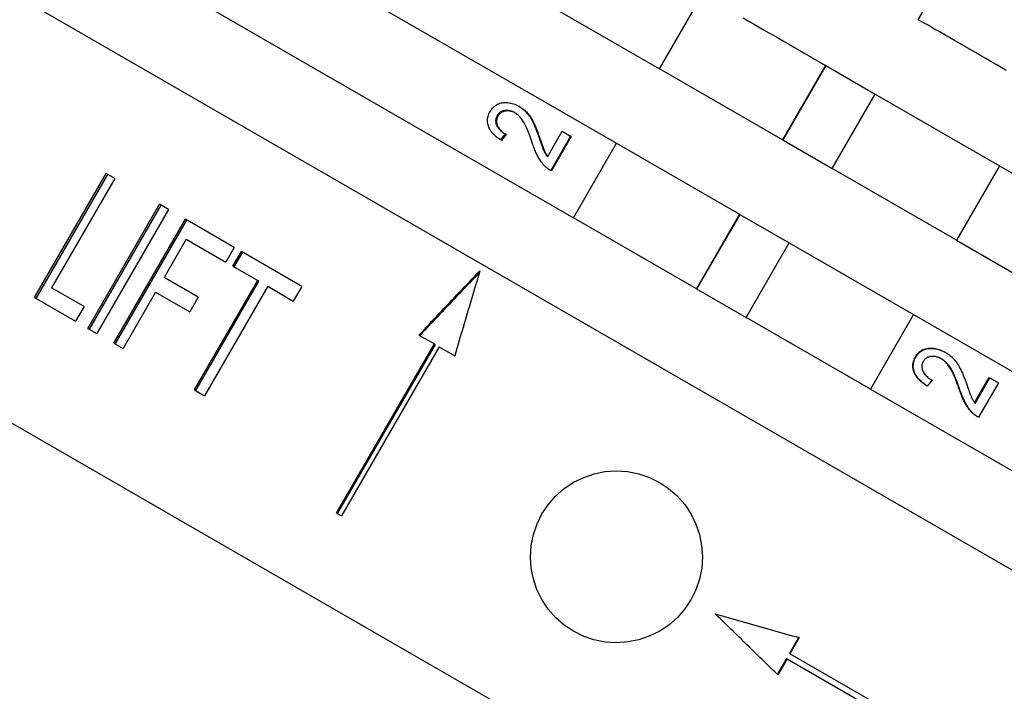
# Model space of a CAD drawing. Header units: millimetres. Extents: x 1145 to 3707, y 526 to 1459.
# Tile 5 of 18: x 1313 to 1348, y 979 to 1002. Entities that reach past the tile are written whole.
import ezdxf

# ---------------------------------------------------------------- set-up
doc = ezdxf.new("R2010")
doc.units = ezdxf.units.MM
doc.layers.add('DETAIL', color=2, linetype='Continuous')

msp = doc.modelspace()

# ---------------------------------------------------------------- linework, layer by layer
at = {"layer": 'DETAIL'}
for p, q in [((1314.522, 1012.666), (1335.554, 1000.524)), ((1313.022, 1010.068), (1334.054, 997.926)), ((1311.522, 1007.47), (1332.554, 995.327)), ((1309.156, 1005.372), (1365.448, 972.872)), ((1344.58, 1002.241), (1346.08, 1004.839)), ((1335.554, 1000.524), (1337.054, 1003.122)), ((1339.844, 998.047), (1335.554, 1000.524)), ((1341.344, 1000.645), (1339.844, 998.047)), ((1341.35, 1000.641), (1339.85, 998.043)), ((1341.35, 1000.641), (1341.344, 1000.645)), ((1341.35, 1000.641), (1343.08, 999.643)), ((1341.58, 997.045), (1343.08, 999.643)), ((1343.08, 999.643), (1347.408, 997.144)), ((1330.68, 999.2), (1330.651, 999.217)), ((1331.642, 997.459), (1332.156, 998.35)), ((1332.156, 998.35), (1332.452, 998.179)), ((1330.174, 998.253), (1330.01, 998.042)), ((1330.039, 998.025), (1330.01, 998.042)), ((1330.204, 998.236), (1330.039, 998.025)), ((1330.204, 998.236), (1330.174, 998.253)), ((1331.394, 998.072), (1331.367, 998.087)), ((1332.452, 998.179), (1331.758, 996.977)), ((1332.476, 998.166), (1331.782, 996.964)), ((1332.476, 998.166), (1332.452, 998.179)), ((1339.85, 998.043), (1339.844, 998.047)), ((1339.85, 998.043), (1341.58, 997.045)), ((1332.554, 995.327), (1334.054, 997.926)), ((1334.054, 997.926), (1338.344, 995.449)), ((1331.782, 996.964), (1331.758, 996.977)), ((1345.908, 994.546), (1341.58, 997.045)), ((1347.408, 997.144), (1345.908, 994.546)), ((1347.408, 997.144), (1370.582, 983.765)), ((1313.757, 992.541), (1316.257, 996.871)), ((1313.816, 992.507), (1316.316, 996.837)), ((1316.552, 996.701), (1314.348, 992.882)), ((1316.552, 996.701), (1316.257, 996.871)), ((1315.615, 991.468), (1318.115, 995.798)), ((1315.669, 991.437), (1318.169, 995.767)), ((1318.432, 995.615), (1315.932, 991.285)), ((1318.432, 995.615), (1318.115, 995.798)), ((1316.517, 990.947), (1319.017, 995.277)), ((1316.568, 990.918), (1319.068, 995.248)), ((1320.72, 994.294), (1319.017, 995.277)), ((1336.844, 992.851), (1332.554, 995.327)), ((1338.344, 995.449), (1336.844, 992.851)), ((1338.35, 995.445), (1336.85, 992.847)), ((1338.35, 995.445), (1338.344, 995.449)), ((1338.35, 995.445), (1340.08, 994.447)), ((1319.048, 994.577), (1318.275, 993.237)), ((1319.048, 994.577), (1320.425, 993.783)), ((1345.908, 994.546), (1369.082, 981.166)), ((1320.72, 994.294), (1320.425, 993.783)), ((1338.58, 991.848), (1340.08, 994.447)), ((1340.08, 994.447), (1344.408, 991.948)), ((1302.656, 994.114), (1358.948, 961.614)), ((1320.676, 993.637), (1320.972, 994.149)), ((1320.721, 993.612), (1321.016, 994.123)), ((1323.076, 992.934), (1320.972, 994.149)), ((1320.676, 993.637), (1321.541, 993.138)), ((1319.463, 992.551), (1318.275, 993.237)), ((1315.482, 992.227), (1314.348, 992.882)), ((1319.337, 989.32), (1321.541, 993.138)), ((1319.378, 989.295), (1321.583, 993.114)), ((1321.893, 992.935), (1319.688, 989.117)), ((1321.583, 993.114), (1321.541, 993.138)), ((1321.893, 992.935), (1322.781, 992.422)), ((1323.076, 992.934), (1322.781, 992.422)), ((1336.85, 992.847), (1336.844, 992.851)), ((1336.85, 992.847), (1338.58, 991.848)), ((1313.757, 992.541), (1315.186, 991.716)), ((1317.979, 992.726), (1316.844, 990.759)), ((1317.979, 992.726), (1319.168, 992.04)), ((1319.463, 992.551), (1319.168, 992.04)), ((1315.482, 992.227), (1315.186, 991.716)), ((1342.908, 989.35), (1338.58, 991.848)), ((1344.408, 991.948), (1342.908, 989.35)), ((1344.408, 991.948), (1367.582, 978.568)), ((1315.615, 991.468), (1315.932, 991.285)), ((1327.165, 991.234), (1327.703, 990.923)), ((1316.517, 990.947), (1316.844, 990.759)), ((1324.292, 985.015), (1327.703, 990.923)), ((1327.728, 990.909), (1324.317, 985)), ((1327.87, 990.827), (1324.458, 984.919)), ((1327.728, 990.909), (1327.703, 990.923)), ((1327.87, 990.827), (1328.412, 990.514)), ((1345.515, 990.635), (1345.533, 990.624)), ((1346.546, 988.868), (1347.054, 989.749)), ((1346.562, 988.845), (1347.076, 989.736)), ((1347.054, 989.749), (1347.076, 989.736)), ((1347.076, 989.736), (1347.374, 989.564)), ((1344.876, 989.459), (1344.893, 989.449)), ((1345.059, 989.66), (1344.893, 989.449)), ((1347.374, 989.564), (1346.68, 988.362)), ((1319.337, 989.32), (1319.688, 989.117)), ((1342.908, 989.35), (1366.082, 975.97)), ((1324.292, 985.015), (1324.458, 984.919)), ((1340.405, 980.679), (1340.083, 980.121)), ((1340.426, 980.673), (1340.101, 980.11)), ((1340.083, 980.121), (1340.101, 980.11)), ((1345.207, 977.162), (1340.101, 980.11)), ((1339.983, 979.948), (1339.661, 979.39)), ((1340.001, 979.937), (1339.676, 979.374)), ((1339.983, 979.948), (1340.001, 979.937)), ((1340.001, 979.937), (1345.107, 976.989))]:
    msp.add_line(p, q, dxfattribs=at)
at = {"layer": 'DETAIL', "flags": 128}
for points in [[(1338.472, 1002.303), (1338.65, 1002.2), (1338.829, 1002.097), (1339.007, 1001.994), (1339.186, 1001.891), (1339.365, 1001.787), (1339.544, 1001.684), (1339.724, 1001.58), (1339.903, 1001.477), (1340.083, 1001.373), (1340.263, 1001.269), (1340.443, 1001.165), (1340.623, 1001.061), (1340.803, 1000.957), (1340.983, 1000.853), (1341.164, 1000.749), (1341.344, 1000.645)], [(1347.652, 1000.467), (1347.472, 1000.571), (1347.291, 1000.675), (1347.111, 1000.779), (1346.931, 1000.884), (1346.75, 1000.988), (1346.57, 1001.092), (1346.389, 1001.196), (1346.208, 1001.301), (1346.027, 1001.405), (1345.847, 1001.509), (1345.666, 1001.614), (1345.485, 1001.718), (1345.304, 1001.823), (1345.123, 1001.927), (1344.942, 1002.032), (1344.761, 1002.136), (1344.58, 1002.241)], [(1329.646, 999.039), (1329.673, 999.081), (1329.701, 999.12), (1329.73, 999.157), (1329.762, 999.19), (1329.796, 999.22), (1329.831, 999.246), (1329.868, 999.27), (1329.907, 999.291), (1329.947, 999.309), (1329.99, 999.323), (1330.034, 999.335), (1330.08, 999.343), (1330.127, 999.348), (1330.174, 999.351), (1330.221, 999.35), (1330.268, 999.347), (1330.316, 999.341), (1330.363, 999.332), (1330.411, 999.32), (1330.459, 999.305), (1330.507, 999.287), (1330.554, 999.267), (1330.602, 999.243), (1330.651, 999.217)], [(1330.01, 998.042), (1329.956, 998.08), (1329.906, 998.117), (1329.859, 998.156), (1329.816, 998.195), (1329.775, 998.234), (1329.739, 998.274), (1329.705, 998.314), (1329.675, 998.355), (1329.648, 998.396), (1329.625, 998.437), (1329.604, 998.48), (1329.588, 998.522), (1329.574, 998.565), (1329.564, 998.608), (1329.557, 998.651), (1329.554, 998.694), (1329.553, 998.737), (1329.557, 998.78), (1329.563, 998.823), (1329.573, 998.866), (1329.587, 998.909), (1329.603, 998.952), (1329.623, 998.996), (1329.646, 999.039)], [(1330.511, 998.991), (1330.481, 999.008), (1330.451, 999.022), (1330.421, 999.035), (1330.391, 999.046), (1330.362, 999.055), (1330.332, 999.063), (1330.302, 999.068), (1330.273, 999.072), (1330.243, 999.074), (1330.214, 999.075), (1330.184, 999.073), (1330.155, 999.07), (1330.126, 999.065), (1330.098, 999.058), (1330.072, 999.05), (1330.047, 999.039), (1330.023, 999.027), (1330, 999.013), (1329.979, 998.997), (1329.959, 998.98), (1329.94, 998.961), (1329.922, 998.94), (1329.906, 998.917), (1329.89, 998.893)], [(1330.525, 998.983), (1330.496, 998.998), (1330.467, 999.011), (1330.438, 999.023), (1330.409, 999.033), (1330.38, 999.041), (1330.351, 999.048), (1330.322, 999.052), (1330.293, 999.056), (1330.264, 999.057), (1330.235, 999.057), (1330.207, 999.055), (1330.178, 999.051), (1330.15, 999.046), (1330.123, 999.039), (1330.098, 999.03), (1330.074, 999.019), (1330.05, 999.007), (1330.029, 998.993), (1330.008, 998.978), (1329.988, 998.961), (1329.97, 998.942), (1329.952, 998.921), (1329.936, 998.899), (1329.921, 998.875)], [(1331.105, 997.975), (1331.079, 998.054), (1331.053, 998.129), (1331.027, 998.201), (1331.002, 998.268), (1330.977, 998.333), (1330.953, 998.393), (1330.928, 998.449), (1330.905, 998.502), (1330.881, 998.551), (1330.859, 998.597), (1330.836, 998.638), (1330.814, 998.676), (1330.792, 998.711), (1330.769, 998.745), (1330.746, 998.777), (1330.722, 998.807), (1330.697, 998.836), (1330.672, 998.863), (1330.647, 998.888), (1330.621, 998.912), (1330.594, 998.934), (1330.567, 998.955), (1330.539, 998.974), (1330.511, 998.991)], [(1330.651, 999.217), (1330.687, 999.195), (1330.722, 999.172), (1330.757, 999.147), (1330.79, 999.121), (1330.823, 999.094), (1330.855, 999.066), (1330.885, 999.036), (1330.915, 999.005), (1330.944, 998.972), (1330.972, 998.937), (1331, 998.9), (1331.027, 998.861), (1331.053, 998.82), (1331.079, 998.776), (1331.105, 998.73), (1331.13, 998.683), (1331.155, 998.631), (1331.181, 998.572), (1331.209, 998.508), (1331.238, 998.436), (1331.268, 998.359), (1331.3, 998.275), (1331.333, 998.184), (1331.367, 998.087)], [(1330.68, 999.2), (1330.717, 999.178), (1330.752, 999.155), (1330.786, 999.13), (1330.82, 999.104), (1330.852, 999.077), (1330.883, 999.049), (1330.914, 999.019), (1330.944, 998.988), (1330.972, 998.955), (1331.001, 998.921), (1331.028, 998.884), (1331.055, 998.845), (1331.082, 998.803), (1331.107, 998.76), (1331.133, 998.714), (1331.157, 998.667), (1331.182, 998.615), (1331.209, 998.556), (1331.236, 998.492), (1331.265, 998.421), (1331.295, 998.343), (1331.327, 998.259), (1331.359, 998.169), (1331.394, 998.072)], [(1329.89, 998.893), (1329.876, 998.865), (1329.864, 998.838), (1329.854, 998.811), (1329.847, 998.783), (1329.841, 998.756), (1329.839, 998.728), (1329.838, 998.7), (1329.84, 998.672), (1329.844, 998.644), (1329.851, 998.616), (1329.86, 998.588), (1329.871, 998.559), (1329.885, 998.531), (1329.9, 998.503), (1329.918, 998.476), (1329.938, 998.449), (1329.96, 998.423), (1329.984, 998.397), (1330.01, 998.372), (1330.039, 998.347), (1330.07, 998.323), (1330.102, 998.299), (1330.137, 998.276), (1330.174, 998.253)], [(1329.921, 998.875), (1329.907, 998.848), (1329.895, 998.82), (1329.885, 998.793), (1329.877, 998.766), (1329.872, 998.738), (1329.87, 998.71), (1329.869, 998.682), (1329.871, 998.654), (1329.875, 998.626), (1329.882, 998.598), (1329.891, 998.57), (1329.902, 998.541), (1329.915, 998.513), (1329.931, 998.486), (1329.948, 998.458), (1329.968, 998.432), (1329.99, 998.405), (1330.014, 998.38), (1330.04, 998.355), (1330.069, 998.33), (1330.099, 998.306), (1330.132, 998.282), (1330.167, 998.259), (1330.204, 998.236)], [(1331.559, 997.126), (1331.535, 997.151), (1331.512, 997.176), (1331.49, 997.201), (1331.468, 997.228), (1331.447, 997.255), (1331.426, 997.283), (1331.406, 997.312), (1331.386, 997.341), (1331.367, 997.371), (1331.348, 997.402), (1331.33, 997.433), (1331.312, 997.466), (1331.295, 997.499), (1331.278, 997.534), (1331.261, 997.571), (1331.244, 997.609), (1331.226, 997.649), (1331.209, 997.691), (1331.192, 997.734), (1331.174, 997.779), (1331.157, 997.825), (1331.14, 997.873), (1331.123, 997.923), (1331.105, 997.975)], [(1331.367, 998.087), (1331.385, 998.033), (1331.403, 997.982), (1331.419, 997.935), (1331.435, 997.89), (1331.45, 997.849), (1331.464, 997.811), (1331.477, 997.776), (1331.489, 997.744), (1331.501, 997.715), (1331.511, 997.69), (1331.521, 997.668), (1331.53, 997.649), (1331.538, 997.632), (1331.547, 997.615), (1331.556, 997.598), (1331.564, 997.582), (1331.574, 997.565), (1331.583, 997.549), (1331.592, 997.534), (1331.602, 997.518), (1331.612, 997.503), (1331.621, 997.488), (1331.632, 997.473), (1331.642, 997.459)], [(1331.394, 998.072), (1331.41, 998.022), (1331.426, 997.975), (1331.442, 997.93), (1331.457, 997.888), (1331.47, 997.849), (1331.484, 997.813), (1331.496, 997.779), (1331.508, 997.748), (1331.519, 997.72), (1331.529, 997.694), (1331.539, 997.671), (1331.547, 997.651), (1331.555, 997.634), (1331.563, 997.618), (1331.571, 997.602), (1331.579, 997.587), (1331.587, 997.571), (1331.596, 997.556), (1331.604, 997.542), (1331.613, 997.527), (1331.621, 997.512), (1331.63, 997.498), (1331.639, 997.484), (1331.649, 997.471)], [(1331.758, 996.977), (1331.749, 996.983), (1331.739, 996.988), (1331.73, 996.993), (1331.721, 996.999), (1331.712, 997.004), (1331.703, 997.01), (1331.695, 997.016), (1331.686, 997.022), (1331.677, 997.027), (1331.669, 997.033), (1331.66, 997.04), (1331.652, 997.046), (1331.644, 997.052), (1331.636, 997.058), (1331.628, 997.065), (1331.62, 997.071), (1331.612, 997.078), (1331.604, 997.085), (1331.596, 997.091), (1331.589, 997.098), (1331.581, 997.105), (1331.574, 997.112), (1331.566, 997.119), (1331.559, 997.126)], [(1327.165, 991.234), (1327.253, 991.327), (1327.342, 991.421), (1327.43, 991.514), (1327.518, 991.607), (1327.607, 991.701), (1327.695, 991.794), (1327.783, 991.887), (1327.872, 991.981), (1327.96, 992.074), (1328.049, 992.167), (1328.137, 992.261), (1328.225, 992.354), (1328.314, 992.447), (1328.402, 992.54), (1328.49, 992.634), (1328.579, 992.727), (1328.667, 992.82), (1328.756, 992.914), (1328.844, 993.007), (1328.933, 993.1), (1329.021, 993.193), (1329.11, 993.287), (1329.198, 993.38), (1329.286, 993.473)], [(1329.269, 993.415), (1329.183, 993.324), (1329.096, 993.232), (1329.009, 993.141), (1328.923, 993.05), (1328.836, 992.958), (1328.749, 992.867), (1328.663, 992.775), (1328.576, 992.683), (1328.49, 992.592), (1328.403, 992.5), (1328.316, 992.409), (1328.23, 992.317), (1328.143, 992.226), (1328.057, 992.134), (1327.97, 992.043), (1327.884, 991.951), (1327.797, 991.86), (1327.71, 991.768), (1327.624, 991.677), (1327.537, 991.585), (1327.451, 991.493), (1327.364, 991.402), (1327.278, 991.31), (1327.191, 991.219)], [(1329.286, 993.473), (1329.25, 993.35), (1329.213, 993.227), (1329.177, 993.103), (1329.14, 992.98), (1329.104, 992.857), (1329.067, 992.734), (1329.031, 992.61), (1328.994, 992.487), (1328.958, 992.364), (1328.922, 992.24), (1328.885, 992.117), (1328.849, 991.994), (1328.812, 991.871), (1328.776, 991.747), (1328.739, 991.624), (1328.703, 991.501), (1328.667, 991.377), (1328.63, 991.254), (1328.594, 991.131), (1328.557, 991.007), (1328.521, 990.884), (1328.485, 990.761), (1328.448, 990.637), (1328.412, 990.514)], [(1344.479, 990.475), (1344.506, 990.517), (1344.534, 990.556), (1344.564, 990.592), (1344.596, 990.625), (1344.63, 990.655), (1344.666, 990.681), (1344.704, 990.704), (1344.744, 990.724), (1344.786, 990.741), (1344.83, 990.755), (1344.875, 990.766), (1344.923, 990.773), (1344.972, 990.778), (1345.021, 990.779), (1345.069, 990.778), (1345.118, 990.773), (1345.168, 990.766), (1345.217, 990.756), (1345.266, 990.743), (1345.316, 990.727), (1345.366, 990.708), (1345.415, 990.687), (1345.465, 990.662), (1345.515, 990.635)], [(1344.495, 990.466), (1344.521, 990.508), (1344.549, 990.547), (1344.579, 990.583), (1344.612, 990.616), (1344.646, 990.646), (1344.682, 990.672), (1344.72, 990.695), (1344.76, 990.716), (1344.802, 990.732), (1344.845, 990.746), (1344.891, 990.757), (1344.939, 990.764), (1344.988, 990.768), (1345.037, 990.77), (1345.086, 990.768), (1345.135, 990.764), (1345.184, 990.757), (1345.234, 990.746), (1345.283, 990.733), (1345.333, 990.717), (1345.383, 990.698), (1345.433, 990.677), (1345.483, 990.652), (1345.533, 990.624)], [(1344.876, 989.459), (1344.82, 989.498), (1344.767, 989.537), (1344.718, 989.577), (1344.673, 989.617), (1344.63, 989.657), (1344.592, 989.698), (1344.556, 989.74), (1344.524, 989.781), (1344.495, 989.824), (1344.47, 989.866), (1344.448, 989.909), (1344.43, 989.953), (1344.415, 989.997), (1344.404, 990.04), (1344.395, 990.084), (1344.391, 990.128), (1344.39, 990.171), (1344.392, 990.215), (1344.398, 990.258), (1344.407, 990.302), (1344.42, 990.345), (1344.436, 990.388), (1344.456, 990.432), (1344.479, 990.475)], [(1344.893, 989.449), (1344.837, 989.488), (1344.785, 989.527), (1344.735, 989.567), (1344.69, 989.607), (1344.647, 989.648), (1344.608, 989.689), (1344.573, 989.73), (1344.54, 989.772), (1344.512, 989.814), (1344.486, 989.857), (1344.464, 989.9), (1344.446, 989.944), (1344.431, 989.988), (1344.419, 990.031), (1344.411, 990.075), (1344.406, 990.119), (1344.405, 990.162), (1344.408, 990.206), (1344.413, 990.249), (1344.423, 990.293), (1344.435, 990.336), (1344.452, 990.379), (1344.471, 990.423), (1344.495, 990.466)], [(1345.392, 990.399), (1345.361, 990.416), (1345.33, 990.432), (1345.299, 990.445), (1345.268, 990.457), (1345.237, 990.467), (1345.207, 990.475), (1345.176, 990.481), (1345.145, 990.486), (1345.115, 990.488), (1345.084, 990.489), (1345.053, 990.488), (1345.023, 990.486), (1344.993, 990.481), (1344.965, 990.475), (1344.938, 990.467), (1344.912, 990.457), (1344.887, 990.445), (1344.864, 990.432), (1344.842, 990.416), (1344.821, 990.399), (1344.802, 990.38), (1344.784, 990.359), (1344.768, 990.337), (1344.752, 990.312)], [(1345.533, 990.624), (1345.571, 990.602), (1345.608, 990.577), (1345.644, 990.552), (1345.679, 990.525), (1345.713, 990.497), (1345.745, 990.468), (1345.777, 990.438), (1345.808, 990.406), (1345.838, 990.372), (1345.868, 990.337), (1345.897, 990.299), (1345.925, 990.259), (1345.953, 990.217), (1345.98, 990.173), (1346.007, 990.127), (1346.033, 990.078), (1346.059, 990.026), (1346.087, 989.967), (1346.116, 989.901), (1346.146, 989.829), (1346.178, 989.751), (1346.211, 989.666), (1346.245, 989.575), (1346.281, 989.477)], [(1344.752, 990.312), (1344.738, 990.285), (1344.726, 990.258), (1344.716, 990.23), (1344.709, 990.202), (1344.704, 990.175), (1344.702, 990.147), (1344.702, 990.118), (1344.705, 990.09), (1344.71, 990.061), (1344.717, 990.033), (1344.727, 990.004), (1344.74, 989.975), (1344.754, 989.946), (1344.771, 989.917), (1344.79, 989.89), (1344.811, 989.862), (1344.834, 989.835), (1344.86, 989.809), (1344.888, 989.783), (1344.918, 989.757), (1344.95, 989.732), (1344.984, 989.707), (1345.02, 989.683), (1345.059, 989.66)], [(1345.996, 989.378), (1345.968, 989.457), (1345.941, 989.532), (1345.915, 989.603), (1345.889, 989.671), (1345.863, 989.735), (1345.838, 989.796), (1345.813, 989.853), (1345.788, 989.906), (1345.764, 989.955), (1345.741, 990.001), (1345.717, 990.043), (1345.694, 990.082), (1345.671, 990.117), (1345.648, 990.151), (1345.624, 990.184), (1345.599, 990.215), (1345.574, 990.244), (1345.549, 990.271), (1345.523, 990.298), (1345.496, 990.322), (1345.469, 990.345), (1345.441, 990.366), (1345.412, 990.386), (1345.383, 990.404)], [(1346.016, 989.366), (1345.988, 989.446), (1345.961, 989.522), (1345.934, 989.594), (1345.907, 989.663), (1345.881, 989.728), (1345.855, 989.789), (1345.83, 989.846), (1345.805, 989.899), (1345.781, 989.949), (1345.757, 989.995), (1345.733, 990.038), (1345.71, 990.076), (1345.686, 990.112), (1345.663, 990.146), (1345.638, 990.179), (1345.613, 990.21), (1345.587, 990.239), (1345.561, 990.267), (1345.535, 990.293), (1345.507, 990.317), (1345.479, 990.34), (1345.451, 990.362), (1345.422, 990.381), (1345.392, 990.399)], [(1346.457, 988.525), (1346.434, 988.549), (1346.41, 988.574), (1346.388, 988.6), (1346.366, 988.627), (1346.344, 988.654), (1346.323, 988.682), (1346.303, 988.711), (1346.283, 988.74), (1346.263, 988.77), (1346.244, 988.801), (1346.226, 988.833), (1346.208, 988.865), (1346.191, 988.899), (1346.173, 988.934), (1346.156, 988.971), (1346.138, 989.01), (1346.12, 989.05), (1346.103, 989.092), (1346.085, 989.135), (1346.067, 989.181), (1346.049, 989.227), (1346.031, 989.276), (1346.013, 989.326), (1345.996, 989.378)], [(1346.281, 989.477), (1346.3, 989.423), (1346.318, 989.371), (1346.335, 989.323), (1346.351, 989.278), (1346.366, 989.237), (1346.381, 989.198), (1346.394, 989.163), (1346.407, 989.131), (1346.419, 989.103), (1346.429, 989.077), (1346.439, 989.055), (1346.448, 989.036), (1346.457, 989.019), (1346.466, 989.001), (1346.474, 988.985), (1346.484, 988.968), (1346.493, 988.952), (1346.502, 988.936), (1346.512, 988.92), (1346.521, 988.904), (1346.531, 988.889), (1346.541, 988.874), (1346.552, 988.859), (1346.562, 988.845)], [(1346.48, 988.512), (1346.456, 988.536), (1346.433, 988.561), (1346.41, 988.587), (1346.388, 988.614), (1346.366, 988.641), (1346.345, 988.669), (1346.325, 988.698), (1346.305, 988.728), (1346.285, 988.758), (1346.266, 988.789), (1346.248, 988.821), (1346.23, 988.853), (1346.212, 988.887), (1346.195, 988.922), (1346.177, 988.959), (1346.159, 988.998), (1346.141, 989.038), (1346.124, 989.08), (1346.106, 989.123), (1346.088, 989.169), (1346.07, 989.215), (1346.052, 989.264), (1346.034, 989.314), (1346.016, 989.366)], [(1346.653, 988.378), (1346.644, 988.383), (1346.635, 988.388), (1346.626, 988.393), (1346.617, 988.399), (1346.608, 988.404), (1346.6, 988.41), (1346.591, 988.415), (1346.583, 988.421), (1346.574, 988.427), (1346.566, 988.433), (1346.557, 988.439), (1346.549, 988.445), (1346.541, 988.451), (1346.533, 988.458), (1346.525, 988.464), (1346.517, 988.47), (1346.509, 988.477), (1346.502, 988.484), (1346.494, 988.49), (1346.487, 988.497), (1346.479, 988.504), (1346.472, 988.511), (1346.464, 988.518), (1346.457, 988.525)], [(1346.68, 988.362), (1346.67, 988.368), (1346.661, 988.373), (1346.652, 988.378), (1346.643, 988.384), (1346.634, 988.389), (1346.625, 988.395), (1346.616, 988.401), (1346.608, 988.407), (1346.599, 988.413), (1346.59, 988.419), (1346.582, 988.425), (1346.574, 988.431), (1346.565, 988.437), (1346.557, 988.443), (1346.549, 988.45), (1346.541, 988.456), (1346.533, 988.463), (1346.525, 988.47), (1346.517, 988.477), (1346.51, 988.483), (1346.502, 988.49), (1346.495, 988.498), (1346.487, 988.505), (1346.48, 988.512)], [(1332.552, 980.895), (1332.233, 981.108), (1331.935, 981.368), (1331.672, 981.667), (1331.451, 981.999), (1331.277, 982.353), (1331.154, 982.717), (1331.079, 983.093), (1331.052, 983.486), (1331.077, 983.884), (1331.156, 984.276), (1331.284, 984.649), (1331.454, 984.993), (1331.667, 985.312), (1331.926, 985.609), (1332.226, 985.873), (1332.558, 986.094), (1332.912, 986.267), (1333.275, 986.391), (1333.652, 986.466), (1334.045, 986.492), (1334.443, 986.467), (1334.834, 986.389), (1335.207, 986.261), (1335.552, 986.091)], [(1335.552, 986.091), (1335.871, 985.878), (1336.168, 985.618), (1336.432, 985.319), (1336.653, 984.987), (1336.826, 984.633), (1336.95, 984.27), (1337.024, 983.893), (1337.051, 983.5), (1337.026, 983.102), (1336.947, 982.711), (1336.82, 982.337), (1336.65, 981.993), (1336.436, 981.674), (1336.177, 981.377), (1335.878, 981.113), (1335.545, 980.892), (1335.191, 980.719), (1334.828, 980.595), (1334.452, 980.521), (1334.059, 980.494), (1333.661, 980.519), (1333.269, 980.598), (1332.896, 980.725), (1332.552, 980.895)], [(1337.495, 981.505), (1337.617, 981.47), (1337.74, 981.435), (1337.863, 981.4), (1337.986, 981.365), (1338.108, 981.33), (1338.231, 981.295), (1338.354, 981.26), (1338.476, 981.225), (1338.598, 981.19), (1338.721, 981.156), (1338.843, 981.121), (1338.965, 981.086), (1339.087, 981.051), (1339.209, 981.017), (1339.331, 980.982), (1339.453, 980.948), (1339.575, 980.913), (1339.697, 980.879), (1339.819, 980.844), (1339.94, 980.81), (1340.062, 980.775), (1340.183, 980.741), (1340.305, 980.707), (1340.426, 980.673)], [(1339.676, 979.374), (1339.586, 979.462), (1339.496, 979.551), (1339.406, 979.639), (1339.316, 979.728), (1339.225, 979.816), (1339.135, 979.905), (1339.044, 979.993), (1338.954, 980.082), (1338.863, 980.171), (1338.772, 980.259), (1338.681, 980.348), (1338.59, 980.437), (1338.499, 980.526), (1338.408, 980.615), (1338.317, 980.704), (1338.226, 980.793), (1338.135, 980.882), (1338.044, 980.971), (1337.952, 981.06), (1337.861, 981.149), (1337.769, 981.238), (1337.678, 981.327), (1337.586, 981.416), (1337.495, 981.505)]]:
    msp.add_lwpolyline(points, dxfattribs=at)

doc.saveas('drawing.dxf')
